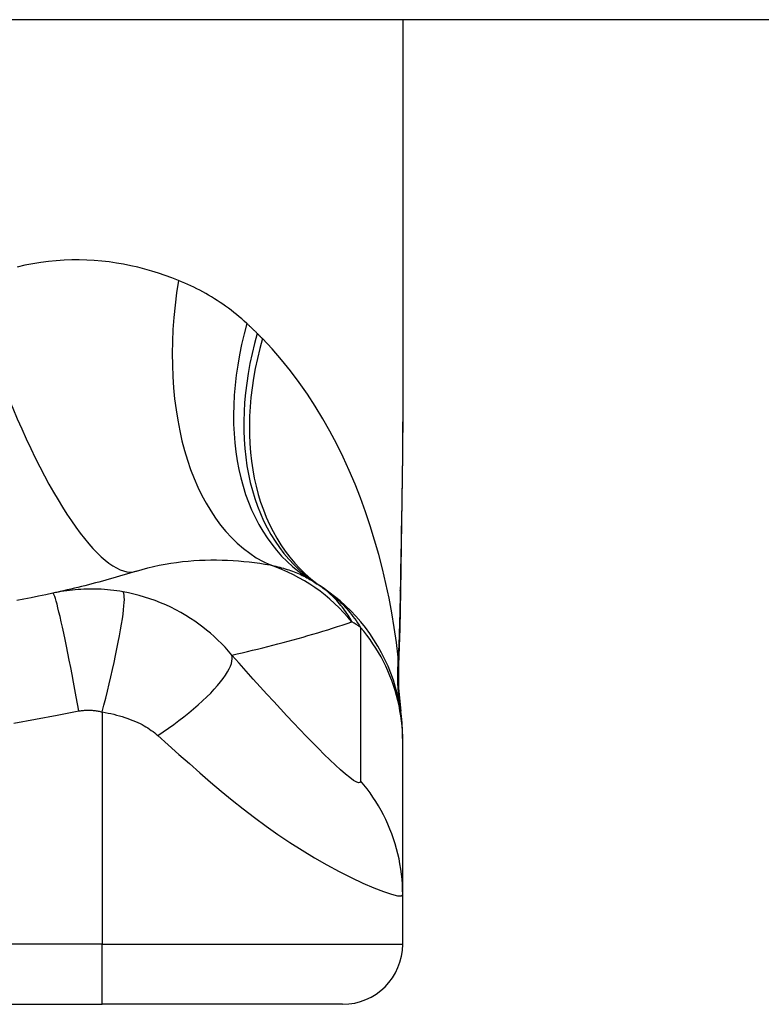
# Model space of a CAD drawing. Header units: inches. Extents: x 7 to 171, y 11 to 89.
# Tile 78 of 128: x 25.374 to 25.859, y 86.135 to 86.78. Entities that reach past the tile are written whole.
import ezdxf

# ---------------------------------------------------------------- set-up
doc = ezdxf.new("R2010")
doc.units = ezdxf.units.IN
doc.header["$MEASUREMENT"] = 0
doc.layers.add('Visible Edges(ANSI)', color=7, linetype='Continuous', lineweight=25)
doc.layers.add('Visible Tangent Edges(ANSI)', color=7, linetype='Continuous', lineweight=25)

msp = doc.modelspace()

# ---------------------------------------------------------------- linework, layer by layer
at = {"layer": 'Visible Edges(ANSI)'}
for p, q in [((43.03857, 86.77967), (7.44257, 86.77967)), ((25.62442, 86.77967), (25.62442, 86.52372)), ((25.62442, 86.30712), (25.62442, 86.30954)), ((25.62442, 86.20669), (25.62442, 86.30712)), ((25.62442, 86.17416), (25.62442, 86.20669)), ((25.05356, 86.13479), (25.42757, 86.13479)), ((25.58505, 86.13479), (25.42757, 86.13479))]:
    msp.add_line(p, q, dxfattribs=at)
at = {"layer": 'Visible Edges(ANSI)', "flags": 128}
for points in [[(25.62442, 86.52372), (25.62428, 86.49471), (25.62392, 86.46521), (25.62345, 86.43532), (25.62296, 86.40514)], [(25.45007, 86.41848), (25.44786, 86.4178), (25.44565, 86.41712), (25.44343, 86.41646), (25.44121, 86.41579), (25.43898, 86.41514), (25.43674, 86.41449), (25.43449, 86.41385), (25.43224, 86.41322), (25.42998, 86.41259), (25.42772, 86.41197), (25.42545, 86.41136), (25.42317, 86.41075), (25.42088, 86.41015), (25.41859, 86.40956), (25.4163, 86.40897), (25.41399, 86.40839), (25.41168, 86.40782), (25.40936, 86.40726), (25.40704, 86.4067), (25.4047, 86.40615), (25.40236, 86.4056), (25.40002, 86.40507), (25.39767, 86.40454), (25.39531, 86.40402)], [(25.39531, 86.40402), (25.39058, 86.40299), (25.38585, 86.40201), (25.3811, 86.40105), (25.37635, 86.40013), (25.37159, 86.39924)], [(25.62442, 86.30954), (25.62433, 86.31419), (25.62406, 86.31887), (25.62359, 86.32357), (25.62293, 86.32829), (25.62207, 86.333), (25.62102, 86.33771), (25.61976, 86.34239), (25.61831, 86.34704), (25.61667, 86.35164), (25.61483, 86.35618), (25.6128, 86.36064), (25.61058, 86.36503), (25.60818, 86.36931), (25.60561, 86.37349), (25.60288, 86.37755), (25.59998, 86.38149), (25.59694, 86.38529), (25.59375, 86.38894), (25.59044, 86.39244), (25.58701, 86.39579), (25.58346, 86.39897), (25.57982, 86.40199), (25.5761, 86.40483), (25.5723, 86.4075)], [(25.62296, 86.40514), (25.62246, 86.38084), (25.62162, 86.35704)], [(25.62162, 86.35704), (25.62167, 86.34187), (25.62316, 86.32675)]]:
    msp.add_lwpolyline(points, dxfattribs=at)
at = {"layer": 'Visible Edges(ANSI)'}
for centre, radius, start, end in [((25.50327, 86.31158), 0.11811, 56.47918, 58.69993), ((25.24057, 85.91499), 0.59381, 56.03787, 56.47918), ((25.58505, 86.17416), 0.03937, 270, 0)]:
    msp.add_arc(centre, radius, start, end, dxfattribs=at)
at = {"layer": 'Visible Tangent Edges(ANSI)'}
for p, q in [((25.42757, 86.32624), (25.42757, 86.17416)), ((25.42757, 86.17416), (25.05356, 86.17416)), ((25.42757, 86.13479), (25.42757, 86.17416)), ((25.42757, 86.17416), (25.62442, 86.17416))]:
    msp.add_line(p, q, dxfattribs=at)
at = {"layer": 'Visible Tangent Edges(ANSI)', "flags": 128}
for points in [[(25.47758, 86.60891), (25.47329, 86.61058), (25.46893, 86.61217), (25.46452, 86.61366), (25.46005, 86.61504), (25.45552, 86.61633), (25.45094, 86.6175), (25.4463, 86.61855), (25.44162, 86.61949), (25.43689, 86.6203), (25.43211, 86.62098), (25.4273, 86.62153), (25.42244, 86.62195), (25.41754, 86.62222), (25.4126, 86.62235), (25.40762, 86.62233), (25.4026, 86.62216), (25.39755, 86.62182), (25.39246, 86.62133), (25.38734, 86.62066), (25.38219, 86.61983), (25.37703, 86.61882), (25.37185, 86.61763)], [(25.52238, 86.5807), (25.5207, 86.58222), (25.519, 86.58371), (25.51729, 86.58516), (25.51556, 86.58659), (25.51381, 86.58799), (25.51204, 86.58936), (25.51026, 86.59069), (25.50846, 86.592), (25.50665, 86.59328), (25.50482, 86.59452), (25.50297, 86.59574), (25.50111, 86.59692), (25.49923, 86.59808), (25.49734, 86.59921), (25.49543, 86.60031), (25.49351, 86.60138), (25.49157, 86.60242), (25.48961, 86.60343), (25.48764, 86.60441), (25.48566, 86.60537), (25.48366, 86.60629), (25.48165, 86.60719), (25.47962, 86.60806), (25.47758, 86.60891)], [(25.52919, 86.57415), (25.52891, 86.57443), (25.52863, 86.57471), (25.52835, 86.57499), (25.52807, 86.57527), (25.52779, 86.57554), (25.52751, 86.57582), (25.52723, 86.57609), (25.52695, 86.57637), (25.52667, 86.57664), (25.52638, 86.57692), (25.5261, 86.57719), (25.52582, 86.57746), (25.52553, 86.57774), (25.52525, 86.57801), (25.52496, 86.57828), (25.52468, 86.57855), (25.52439, 86.57882), (25.5241, 86.57909), (25.52382, 86.57936), (25.52353, 86.57963), (25.52324, 86.5799), (25.52295, 86.58016), (25.52267, 86.58043), (25.52238, 86.5807)], [(25.53254, 86.57077), (25.5324, 86.57091), (25.53226, 86.57105), (25.53212, 86.5712), (25.53198, 86.57134), (25.53184, 86.57148), (25.5317, 86.57162), (25.53157, 86.57176), (25.53143, 86.5719), (25.53129, 86.57204), (25.53115, 86.57218), (25.53101, 86.57232), (25.53087, 86.57246), (25.53073, 86.5726), (25.53059, 86.57275), (25.53045, 86.57289), (25.53031, 86.57303), (25.53017, 86.57317), (25.53003, 86.57331), (25.52989, 86.57345), (25.52975, 86.57359), (25.52961, 86.57373), (25.52947, 86.57387), (25.52933, 86.57401), (25.52919, 86.57415)], [(25.6215, 86.36211), (25.62031, 86.37183), (25.61891, 86.38154), (25.6173, 86.39121), (25.61548, 86.40085), (25.61345, 86.41045), (25.61121, 86.41998), (25.60875, 86.42945), (25.60607, 86.43884), (25.60318, 86.44815), (25.60007, 86.45736), (25.59675, 86.46647), (25.5932, 86.47545), (25.58943, 86.48432), (25.58544, 86.49305), (25.58122, 86.50164), (25.57677, 86.51007), (25.57209, 86.51835), (25.56717, 86.52647), (25.56201, 86.5344), (25.5566, 86.54214), (25.55095, 86.54967), (25.54506, 86.55696), (25.53892, 86.564), (25.53254, 86.57077)], [(25.62442, 86.52372), (25.62442, 86.51895), (25.6244, 86.51416), (25.62438, 86.50936), (25.62435, 86.50454), (25.62431, 86.49971), (25.62426, 86.49486), (25.6242, 86.49001), (25.62414, 86.48513), (25.62408, 86.48025), (25.62401, 86.47535), (25.62393, 86.47045), (25.62385, 86.46553), (25.62377, 86.4606), (25.62368, 86.45566), (25.6236, 86.4507), (25.62351, 86.44574), (25.62342, 86.44077), (25.62333, 86.4358), (25.62324, 86.43081), (25.62315, 86.42581), (25.62306, 86.4208), (25.62297, 86.41579), (25.62289, 86.41076), (25.6228, 86.40573)], [(25.45007, 86.41848), (25.45376, 86.41957), (25.45748, 86.42057), (25.46122, 86.42149), (25.46498, 86.42231), (25.46875, 86.42303), (25.47254, 86.42368), (25.47632, 86.42423), (25.4801, 86.4247), (25.48387, 86.42508), (25.48762, 86.42538), (25.49135, 86.42561), (25.49507, 86.42575), (25.49876, 86.42583), (25.50243, 86.42583), (25.50608, 86.42577), (25.50971, 86.42564), (25.5133, 86.42544), (25.51688, 86.42519), (25.52042, 86.42487), (25.52392, 86.4245), (25.5274, 86.42408), (25.53083, 86.42361), (25.53422, 86.42309), (25.53758, 86.42252)], [(25.53758, 86.42252), (25.53888, 86.42226), (25.54016, 86.42197), (25.54143, 86.42168), (25.54269, 86.42137), (25.54393, 86.42105), (25.54515, 86.42072), (25.54636, 86.42038), (25.54756, 86.42002), (25.54874, 86.41965), (25.5499, 86.41926), (25.55105, 86.41887), (25.55219, 86.41846), (25.55331, 86.41803), (25.55441, 86.41759), (25.5555, 86.41714), (25.55657, 86.41668), (25.55763, 86.4162), (25.55868, 86.41571), (25.55971, 86.41521), (25.56072, 86.41469), (25.56172, 86.41417), (25.5627, 86.41362), (25.56367, 86.41307), (25.56463, 86.4125)], [(25.59119, 86.38525), (25.59058, 86.38635), (25.58995, 86.38745), (25.58929, 86.38855), (25.58861, 86.38964), (25.58791, 86.39073), (25.58718, 86.39181), (25.58641, 86.39289), (25.58563, 86.39396), (25.58481, 86.39502), (25.58396, 86.39608), (25.58309, 86.39714), (25.58218, 86.39818), (25.58124, 86.39922), (25.58027, 86.40025), (25.57926, 86.40128), (25.57822, 86.40229), (25.57714, 86.4033), (25.57603, 86.4043), (25.57488, 86.40528), (25.57369, 86.40626), (25.57245, 86.40722), (25.57118, 86.40818), (25.56986, 86.40912), (25.56849, 86.41004)], [(25.44131, 86.40494), (25.43924, 86.40529), (25.43717, 86.4056), (25.43513, 86.40587), (25.4331, 86.4061), (25.43108, 86.4063), (25.42906, 86.40646), (25.42702, 86.40659), (25.42503, 86.40668), (25.42308, 86.40674), (25.42117, 86.40676), (25.41926, 86.40675), (25.41737, 86.40672), (25.4155, 86.40665), (25.41364, 86.40655), (25.41178, 86.40643), (25.40993, 86.40628), (25.40808, 86.40609), (25.40623, 86.40588), (25.40439, 86.40564), (25.40256, 86.40537), (25.40074, 86.40507), (25.39892, 86.40475), (25.39711, 86.4044), (25.39531, 86.40402)], [(25.41224, 86.3269), (25.41142, 86.33153), (25.41057, 86.33625), (25.4097, 86.34104), (25.4088, 86.34586), (25.40789, 86.35069), (25.40697, 86.35548), (25.40605, 86.36022), (25.40513, 86.36486), (25.40422, 86.36936), (25.40332, 86.37369), (25.40245, 86.37782), (25.40161, 86.38171), (25.4008, 86.38534), (25.40003, 86.38868), (25.39931, 86.39171), (25.39864, 86.39442), (25.39802, 86.39679), (25.39746, 86.39881), (25.39696, 86.40049), (25.39651, 86.40183), (25.39612, 86.40284), (25.3958, 86.40353), (25.39553, 86.40392), (25.39531, 86.40402)], [(25.42757, 86.32624), (25.42874, 86.33073), (25.42989, 86.33532), (25.43104, 86.33997), (25.43218, 86.34466), (25.43328, 86.34936), (25.43436, 86.35405), (25.43539, 86.35869), (25.43637, 86.36325), (25.4373, 86.3677), (25.43815, 86.372), (25.43894, 86.37613), (25.43964, 86.38005), (25.44027, 86.38374), (25.4408, 86.38717), (25.44124, 86.39032), (25.4416, 86.39318), (25.44186, 86.39574), (25.44203, 86.39798), (25.44211, 86.3999), (25.4421, 86.40151), (25.44201, 86.40281), (25.44185, 86.40381), (25.44161, 86.40451), (25.44131, 86.40494)], [(25.51256, 86.36351), (25.51033, 86.36611), (25.50806, 86.36862), (25.50574, 86.37104), (25.50337, 86.37338), (25.50096, 86.37563), (25.4985, 86.3778), (25.496, 86.37989), (25.49345, 86.3819), (25.49086, 86.38385), (25.48821, 86.38572), (25.48545, 86.38755), (25.48241, 86.38946), (25.47912, 86.39138), (25.47581, 86.39317), (25.47252, 86.39483), (25.46918, 86.39638), (25.46578, 86.39784), (25.46235, 86.39918), (25.4589, 86.40042), (25.45541, 86.40154), (25.4519, 86.40256), (25.44838, 86.40347), (25.44485, 86.40426), (25.44131, 86.40494)], [(25.5723, 86.4075), (25.57335, 86.40678), (25.57441, 86.40603), (25.57546, 86.40525), (25.5765, 86.40445), (25.57755, 86.40362), (25.57859, 86.40276), (25.57962, 86.40188), (25.58066, 86.40096), (25.58169, 86.40002), (25.58272, 86.39905), (25.58375, 86.39805), (25.58477, 86.39701), (25.58579, 86.39594), (25.58681, 86.39484), (25.58783, 86.3937), (25.58885, 86.39252), (25.58986, 86.39131), (25.59087, 86.39006), (25.59187, 86.38877), (25.59288, 86.38744), (25.59388, 86.38606), (25.59487, 86.38465), (25.59587, 86.38318), (25.59686, 86.38167)], [(25.6228, 86.40573), (25.62277, 86.40388), (25.62274, 86.40203), (25.6227, 86.40019), (25.62267, 86.39835), (25.62263, 86.3965), (25.62259, 86.39467), (25.62255, 86.39283), (25.6225, 86.391), (25.62246, 86.38917), (25.62241, 86.38734), (25.62236, 86.38552), (25.62231, 86.38369), (25.62225, 86.38188), (25.6222, 86.38006), (25.62214, 86.37825), (25.62208, 86.37644), (25.62202, 86.37464), (25.62195, 86.37283), (25.62188, 86.37104), (25.62181, 86.36924), (25.62174, 86.36745), (25.62166, 86.36567), (25.62159, 86.36388), (25.6215, 86.36211)], [(25.62296, 86.40514), (25.62296, 86.40517), (25.62296, 86.40519), (25.62296, 86.40522), (25.62296, 86.40524), (25.62296, 86.40527), (25.62296, 86.40529), (25.62295, 86.40532), (25.62295, 86.40534), (25.62294, 86.40537), (25.62294, 86.40539), (25.62293, 86.40542), (25.62292, 86.40544), (25.62292, 86.40547), (25.62291, 86.40549), (25.6229, 86.40551), (25.62289, 86.40554), (25.62288, 86.40556), (25.62287, 86.40559), (25.62286, 86.40561), (25.62285, 86.40564), (25.62284, 86.40566), (25.62283, 86.40568), (25.62282, 86.40571), (25.6228, 86.40573)], [(25.51256, 86.36351), (25.51595, 86.36427), (25.51934, 86.36504), (25.52271, 86.36583), (25.52607, 86.36663), (25.52943, 86.36744), (25.53277, 86.36826), (25.5361, 86.3691), (25.53942, 86.36995), (25.54274, 86.37081), (25.54604, 86.37169), (25.54933, 86.37257), (25.55261, 86.37347), (25.55588, 86.37439), (25.55914, 86.37531), (25.56239, 86.37625), (25.56563, 86.3772), (25.56886, 86.37816), (25.57208, 86.37914), (25.57529, 86.38013), (25.57849, 86.38113), (25.58168, 86.38214), (25.58486, 86.38316), (25.58803, 86.3842), (25.59119, 86.38525)], [(25.59686, 86.38167), (25.59686, 86.37747), (25.59686, 86.37327), (25.59686, 86.36909), (25.59686, 86.36491), (25.59686, 86.36073), (25.59686, 86.35654), (25.59686, 86.35235), (25.59686, 86.34817), (25.59686, 86.34398), (25.59686, 86.3398), (25.59686, 86.33561), (25.59686, 86.33142), (25.59686, 86.32724), (25.59686, 86.32305), (25.59686, 86.31887), (25.59686, 86.31468), (25.59686, 86.3105), (25.59686, 86.30631), (25.59686, 86.30213), (25.59686, 86.29794), (25.59686, 86.29375), (25.59686, 86.28956), (25.59684, 86.28539), (25.59689, 86.28116)], [(25.62442, 86.30712), (25.62438, 86.31043), (25.62423, 86.31376), (25.62399, 86.31709), (25.62365, 86.32043), (25.6232, 86.32377), (25.62266, 86.3271), (25.62202, 86.33043), (25.62128, 86.33374), (25.62044, 86.33704), (25.61949, 86.34031), (25.61845, 86.34356), (25.61732, 86.34678), (25.61609, 86.34997), (25.61476, 86.35311), (25.61334, 86.35622), (25.61183, 86.35928), (25.61024, 86.36229), (25.60856, 86.36524), (25.6068, 86.36814), (25.60495, 86.37098), (25.60304, 86.37375), (25.60104, 86.37646), (25.59898, 86.3791), (25.59686, 86.38167)], [(25.46404, 86.31083), (25.46752, 86.31318), (25.47099, 86.3156), (25.47443, 86.31808), (25.47781, 86.32061), (25.48114, 86.32317), (25.48438, 86.32576), (25.48751, 86.32836), (25.49052, 86.33097), (25.4934, 86.33357), (25.49612, 86.33614), (25.49866, 86.33868), (25.50102, 86.34116), (25.50319, 86.34359), (25.50514, 86.34594), (25.50688, 86.34821), (25.5084, 86.35038), (25.50969, 86.35244), (25.51075, 86.3544), (25.51159, 86.35623), (25.5122, 86.35795), (25.5126, 86.35953), (25.51279, 86.36099), (25.51277, 86.36231), (25.51256, 86.36351)], [(25.59689, 86.28116), (25.59664, 86.28012), (25.59576, 86.27983), (25.59429, 86.28029), (25.59227, 86.28146), (25.58979, 86.28326), (25.58694, 86.28557), (25.58378, 86.28832), (25.58039, 86.29142), (25.57681, 86.29482), (25.57308, 86.29845), (25.56923, 86.30228), (25.56528, 86.30628), (25.56123, 86.31043), (25.55711, 86.31471), (25.55291, 86.31912), (25.54865, 86.32364), (25.54433, 86.32827), (25.53995, 86.33301), (25.53551, 86.33784), (25.53103, 86.34277), (25.52651, 86.34779), (25.52191, 86.35293), (25.51723, 86.3582), (25.51256, 86.36351)], [(25.6216, 86.35913), (25.6216, 86.3592), (25.62159, 86.35927), (25.62159, 86.35935), (25.62159, 86.35943), (25.62158, 86.35952), (25.62158, 86.35961), (25.62157, 86.35971), (25.62157, 86.35982), (25.62157, 86.35992), (25.62156, 86.36004), (25.62156, 86.36016), (25.62155, 86.36028), (25.62155, 86.36041), (25.62155, 86.36054), (25.62154, 86.36068), (25.62154, 86.36082), (25.62153, 86.36097), (25.62153, 86.36112), (25.62153, 86.36127), (25.62152, 86.36143), (25.62152, 86.36159), (25.62151, 86.36176), (25.62151, 86.36193), (25.6215, 86.36211)], [(25.62162, 86.35704), (25.62163, 86.35713), (25.62163, 86.35722), (25.62163, 86.3573), (25.62163, 86.35739), (25.62164, 86.35748), (25.62164, 86.35756), (25.62164, 86.35765), (25.62164, 86.35774), (25.62164, 86.35783), (25.62164, 86.35791), (25.62164, 86.358), (25.62164, 86.35809), (25.62164, 86.35817), (25.62164, 86.35826), (25.62164, 86.35835), (25.62163, 86.35844), (25.62163, 86.35852), (25.62163, 86.35861), (25.62162, 86.3587), (25.62162, 86.35878), (25.62162, 86.35887), (25.62161, 86.35896), (25.62161, 86.35904), (25.6216, 86.35913)], [(25.36974, 86.31902), (25.38394, 86.32145), (25.3981, 86.32415), (25.41224, 86.3269)], [(25.41224, 86.3269), (25.41285, 86.327), (25.41347, 86.32709), (25.41409, 86.32717), (25.4147, 86.32724), (25.41532, 86.3273), (25.41594, 86.32735), (25.41657, 86.32739), (25.41719, 86.32741), (25.41782, 86.32743), (25.41844, 86.32743), (25.41906, 86.32742), (25.41969, 86.3274), (25.42032, 86.32737), (25.42096, 86.32733), (25.42159, 86.32728), (25.42224, 86.32721), (25.4229, 86.32714), (25.42357, 86.32705), (25.42424, 86.32694), (25.4249, 86.32683), (25.42556, 86.3267), (25.42623, 86.32656), (25.4269, 86.32641), (25.42757, 86.32624)], [(25.42757, 86.32624), (25.4295, 86.32592), (25.43141, 86.32556), (25.43332, 86.32517), (25.43521, 86.32474), (25.43708, 86.32427), (25.43892, 86.32377), (25.44074, 86.32324), (25.44254, 86.32266), (25.4443, 86.32206), (25.44602, 86.32143), (25.44773, 86.32075), (25.44943, 86.32004), (25.45099, 86.31933), (25.45238, 86.31865), (25.45371, 86.31795), (25.455, 86.31724), (25.45625, 86.31651), (25.45746, 86.31576), (25.45864, 86.31499), (25.45979, 86.3142), (25.46091, 86.31339), (25.46199, 86.31256), (25.46303, 86.3117), (25.46404, 86.31083)], [(25.46404, 86.31083), (25.47091, 86.30468), (25.47784, 86.29851), (25.48472, 86.29241), (25.4916, 86.28637), (25.49855, 86.28038), (25.50559, 86.27444), (25.51275, 86.26857), (25.52003, 86.26278), (25.52744, 86.2571), (25.535, 86.25153), (25.54272, 86.24609), (25.55057, 86.2408), (25.55856, 86.23569), (25.56664, 86.23079), (25.57476, 86.22613), (25.58284, 86.22176), (25.59077, 86.21774), (25.59838, 86.21415), (25.60548, 86.21107), (25.61183, 86.20861), (25.61714, 86.20686), (25.62113, 86.20593), (25.6236, 86.20587), (25.62442, 86.20669)], [(25.62442, 86.20669), (25.62438, 86.21001), (25.62423, 86.21334), (25.62399, 86.21667), (25.62365, 86.22001), (25.62321, 86.22335), (25.62266, 86.22669), (25.62202, 86.23002), (25.62128, 86.23333), (25.62044, 86.23662), (25.6195, 86.2399), (25.61846, 86.24314), (25.61733, 86.24636), (25.6161, 86.24954), (25.61477, 86.25268), (25.61336, 86.25578), (25.61185, 86.25883), (25.61026, 86.26183), (25.60858, 86.26478), (25.60682, 86.26767), (25.60498, 86.2705), (25.60306, 86.27327), (25.60107, 86.27597), (25.59901, 86.2786), (25.59689, 86.28116)]]:
    msp.add_lwpolyline(points, dxfattribs=at)
at = {"layer": 'Visible Tangent Edges(ANSI)'}
msp.add_arc((25.36129, 86.0144), 0.43633, 57.32435, 58.20432, dxfattribs=at)
for centre, major_axis, ratio, start_param, end_param in [((25.59913, 86.60891), (-0.05083, -0.19017), 0.604241, 4.872507, 6.187736), ((25.6669, 86.5807), (-0.10227, -0.1682), 0.678602, 5.103708, 6.283185), ((25.6772, 86.57415), (-0.10871, -0.16411), 0.689059, 5.140584, 6.283185), ((25.68227, 86.57077), (-0.10997, -0.16327), 0.696909, 5.151259, 6.283185), ((25.39168, 86.60647), (0.05839, -0.18799), 0.249251, 4.997807, 6.283185), ((25.50065, 86.31069), (0.03746, -0.11201), 0.992002, 1.934247, 2.496049), ((25.81686, 86.36211), (-0.19409, -0.03285), 0.802573, 6.07533, 6.283185), ((25.81792, 86.35542), (-0.19475, -0.02867), 0.91694, 6.10346, 6.283185)]:
    msp.add_ellipse(centre, major_axis=major_axis, ratio=ratio, start_param=start_param, end_param=end_param, dxfattribs=at)

doc.saveas('drawing.dxf')
